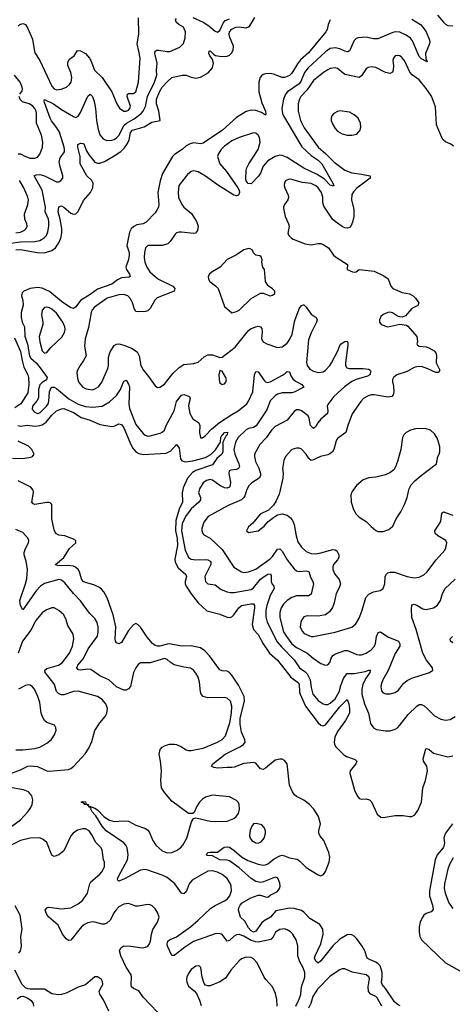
# Model space of a CAD drawing. Header units: inches. Extents: x 1649636 to 1815363, y 506543 to 641975.
# Tile 208 of 256: x 1724483 to 1728086, y 565725 to 573931. Entities that reach past the tile are written whole.
import ezdxf

# ---------------------------------------------------------------- set-up
doc = ezdxf.new("R2010")
doc.units = ezdxf.units.IN
doc.header["$MEASUREMENT"] = 0
doc.layers.add('B7526', color=7, linetype='Continuous')
doc.layers.add('B7527', color=7, linetype='Continuous')

msp = doc.modelspace()

# ---------------------------------------------------------------- linework, layer by layer
at = {"layer": 'B7526', "color": 5}
for points, elevation in [([(1727652.8, 565712.8), (1727627, 565727), (1727605.9, 565745.9), (1727530, 565856.4), (1727501.1, 565890), (1727497, 565910), (1727503.6, 565950), (1727501.5, 565990), (1727492, 566030), (1727484.3, 566044.3), (1727470, 566062), (1727450, 566075.4), (1727397.1, 566097.1), (1727378.7, 566110), (1727357.5, 566170), (1727336, 566210), (1727290, 566271.7), (1727270, 566291.6), (1727250, 566302.9), (1727230, 566307.1), (1727210, 566302.9), (1727150, 566268.9), (1727090, 566210.8), (1726990, 566086.9), (1726970, 566068.3), (1726950, 566083), (1726939.8, 566110), (1726944, 566130), (1726990.6, 566230), (1727011.4, 566310), (1727008.8, 566350), (1726981.7, 566390), (1726900.5, 566440.5), (1726850, 566493.3), (1726830, 566506), (1726770, 566523), (1726730, 566526.9), (1726615.2, 566504.8), (1726571.4, 566450), (1726519.4, 566420.6), (1726498.4, 566401.6), (1726450, 566334.4), (1726430, 566325.4), (1726410, 566336.8), (1726390, 566361.5), (1726357.8, 566417.8), (1726322.7, 566450), (1726304.5, 566510), (1726308.6, 566530), (1726319.3, 566550), (1726337.4, 566570), (1726406.9, 566613.1), (1726470, 566634.3), (1726490, 566634.1), (1726530, 566619.3), (1726550, 566617.7), (1726570, 566633.4), (1726630, 566666.2), (1726647.5, 566690), (1726652.2, 566710), (1726650, 566734), (1726635.4, 566770), (1726630, 566777.8), (1726610, 566785.5), (1726514.7, 566745.3), (1726490, 566741.2), (1726450, 566749.1), (1726410, 566774.5), (1726310, 566861), (1726230, 566921.7), (1726210, 566927.2), (1726150, 566927.8), (1726090, 566963), (1726044.9, 566964.9), (1726039.3, 566970), (1726049.6, 566990), (1726070, 566993.8), (1726130, 566992.9), (1726185.3, 567034.7), (1726210, 567037.8), (1726230, 567034.2), (1726270, 567006.8), (1726330, 566954), (1726384.4, 566924.4), (1726470, 566891.4), (1726510, 566883.3), (1726530, 566885.8), (1726550, 566895.7), (1726603.3, 566936.7), (1726650, 566961.5), (1726670, 566966.4), (1726690, 566963), (1726730, 566946.4), (1726793.5, 566933.5), (1726816.9, 566916.9), (1726870, 566865.3), (1726970, 566803), (1726990, 566794.8), (1727013.8, 566806.2), (1727030, 566831), (1727059.8, 566910), (1727066.6, 566950), (1727058.9, 566990), (1727016.8, 567090), (1726986.6, 567126.6), (1726975.7, 567150), (1726974.3, 567170), (1726989.2, 567230), (1726972.3, 567290), (1726933.4, 567350), (1726896.4, 567390), (1726850, 567427.3), (1726790, 567455.3), (1726771.4, 567471.4), (1726754.6, 567494.6), (1726730.8, 567550), (1726709.8, 567729.8), (1726690, 567756.9), (1726670, 567767.1), (1726650, 567768.4), (1726610, 567758.5), (1726530, 567692.3), (1726510, 567680.5), (1726490, 567687.6), (1726450, 567733.3), (1726430, 567739.8), (1726349.3, 567730.7), (1726270, 567700.4), (1726250, 567698), (1726210, 567699.3), (1726132.3, 567692.3), (1726098.7, 567698.7), (1726080.9, 567710), (1726092, 567730), (1726194.8, 567810), (1726316.1, 567870), (1726347.7, 567890), (1726362.2, 567910), (1726358.6, 567930), (1726330, 567993), (1726318.8, 568058.8), (1726320.3, 568110), (1726354.3, 568250), (1726351.5, 568290), (1726304.6, 568384.6), (1726250, 568468.9), (1726230, 568491.3), (1726210, 568500.9), (1726170, 568504.5), (1726150, 568513.1), (1726064.6, 568630), (1726025.5, 568670), (1725990, 568695.2), (1725910, 568713.2), (1725830, 568709.9), (1725730, 568729.1), (1725710, 568727.5), (1725650, 568709.2), (1725630, 568708.6), (1725610, 568714.8), (1725590, 568731.7), (1725545.2, 568785.2), (1725490, 568867.3), (1725470, 568887.7), (1725450, 568897.7), (1725430, 568887.1), (1725390, 568839.8), (1725330, 568741.3), (1725310, 568728.3), (1725290, 568737), (1725280.5, 568750), (1725277.3, 568770), (1725284.9, 568870), (1725261.4, 568970), (1725211.8, 569111.8), (1725183.3, 569163.3), (1725164.4, 569184.4), (1725141, 569201), (1725100.5, 569220.5), (1725030, 569239.3), (1725011.5, 569250), (1724996.4, 569270), (1724979.8, 569330), (1724969.8, 569349.8), (1724948, 569368), (1724930, 569375.8), (1724890, 569381.6), (1724810, 569379.8), (1724783.6, 569383.6), (1724780.9, 569390), (1724851.8, 569450), (1724897.5, 569522.5), (1724949.2, 569570), (1724949.1, 569589.1), (1724930, 569602.7), (1724858, 569630), (1724810, 569636), (1724790, 569645.2), (1724779.1, 569659.1), (1724770, 569678), (1724749.5, 569770), (1724749.6, 569889.6), (1724740.9, 569900.9), (1724727.3, 569907.3), (1724707.9, 569907.9), (1724610, 569889.6), (1724594.8, 569894.8), (1724585.1, 569910), (1724597.7, 569990), (1724597.1, 570000)], 420), ([(1725838, 570000), (1725836, 569990), (1725837.9, 569910), (1725810, 569852.3), (1725783.1, 569756.9), (1725779.6, 569670), (1725793.4, 569606.6), (1725797.5, 569550), (1725774.6, 569434.6), (1725776.6, 569410), (1725803.8, 569363.8), (1725867.2, 569307.2), (1725873.7, 569290), (1725862.2, 569250), (1725862.1, 569230), (1725869.6, 569210), (1725910, 569145.2), (1725970, 569071.6), (1726042.9, 569002.9), (1726150, 568975.3), (1726210, 568950.2), (1726232, 568948), (1726250, 568952.9), (1726267.1, 568970), (1726308.9, 569030), (1726330, 569048.4), (1726410, 569063), (1726430, 569062.3), (1726437.7, 569050), (1726439.2, 569030), (1726420.1, 568890), (1726429.4, 568850), (1726468, 568808), (1726510, 568730.2), (1726562.6, 568650), (1726630, 568592.8), (1726742.4, 568450), (1726804.3, 568404.3), (1726812, 568390), (1726814, 568330), (1726819.4, 568310), (1726862.5, 568210), (1726970, 568071.1), (1726990, 568051.1), (1727010, 568044.8), (1727030, 568053.2), (1727150, 568202.8), (1727210, 568264.4), (1727224.1, 568230), (1727231, 568189), (1727231.1, 568150), (1727197.9, 568090), (1727130, 567998.4), (1727107.8, 567950), (1727101.2, 567910), (1727105.3, 567890), (1727116.8, 567870), (1727182.6, 567802.6), (1727205.5, 567790), (1727268.5, 567768.5), (1727281.5, 567761.5), (1727290.2, 567750.2), (1727283.2, 567730), (1727236.6, 567670), (1727232.1, 567650), (1727270.5, 567510.5), (1727290, 567468.1), (1727310, 567440.6), (1727330, 567433.4), (1727370, 567436.3), (1727397, 567430), (1727412.3, 567412.3), (1727460.9, 567310), (1727490, 567285.8), (1727510, 567282.9), (1727610, 567299.1), (1727677, 567297), (1727731, 567289), (1727750, 567290.3), (1727775.8, 567304.2), (1727800.5, 567339.5), (1727830.9, 567410), (1727839.8, 567530), (1727862.6, 567590), (1727879.7, 567670), (1727873.3, 567710), (1727848, 567750), (1727843.5, 567770), (1727867.3, 567852.7), (1727870, 567857.3), (1727890, 567850.4), (1727930, 567818.3), (1728050, 567787.6), (1728090, 567796.9)], 420), ([(1725973.8, 570000), (1725971.1, 569990), (1725989.2, 569950), (1725989.3, 569930), (1725974.7, 569910), (1725910, 569854.9), (1725864, 569790), (1725836.6, 569730), (1725831, 569670), (1725861.7, 569510), (1725882.2, 569462.2), (1725890.2, 569450), (1725910, 569435.4), (1725950, 569428.8), (1726032.6, 569432.6), (1726050.4, 569430), (1726070, 569417.4), (1726075.5, 569410), (1726075.4, 569390), (1726025.7, 569290), (1726030.5, 569250), (1726050.3, 569230.3), (1726110, 569222.3), (1726162, 569182), (1726210, 569162.2), (1726236.8, 569156.8), (1726270, 569157.7), (1726410, 569183), (1726430, 569196.1), (1726490, 569267.6), (1726510, 569284.8), (1726550, 569310.7), (1726571.5, 569311.5), (1726577.4, 569297.4), (1726578.8, 569250), (1726586.7, 569226.7), (1726599.6, 569210), (1726602, 569190), (1726568.8, 569131.2), (1726541.6, 569050), (1726534.2, 569010), (1726534.3, 568954.3), (1726545.4, 568910), (1726626.8, 568746.8), (1726662.8, 568702.8), (1726770, 568595.2), (1726813.7, 568530), (1726858.1, 568498.1), (1726877.9, 568477.9), (1726903.4, 568430), (1726910, 568364), (1726925.9, 568310), (1726970, 568255.6), (1727010, 568227.8), (1727030, 568222.2), (1727050, 568224.2), (1727070, 568234), (1727110, 568271.8), (1727142.8, 568330), (1727157.3, 568382.7), (1727180.7, 568439.3), (1727190, 568458), (1727210, 568480.6), (1727270, 568480.6), (1727361.7, 568498.3), (1727390, 568510.9), (1727402, 568510), (1727400.9, 568490), (1727363.1, 568436.9), (1727341.3, 568390), (1727333.1, 568350), (1727332.7, 568310), (1727355.2, 568230), (1727389.4, 568150), (1727405.1, 568065.1), (1727429.1, 568029.1), (1727455.4, 568015.4), (1727530, 568003.8), (1727570, 568003.8), (1727610, 568018.4), (1727630, 568030.4), (1727649.8, 568050.2), (1727718.8, 568141.2), (1727790, 568210.3), (1727810, 568222.3), (1727830, 568222.3), (1727851, 568211), (1727878.4, 568190), (1727939.1, 568130), (1727990, 568100.5), (1728030, 568093.4), (1728070, 568097.3), (1728110, 568122.8)], 440), ([(1726369.3, 570000), (1726357.8, 569962.2), (1726350.6, 569949.4), (1726330, 569930.6), (1726218.9, 569881.1), (1726052, 569790), (1726017.1, 569742.9), (1725999.6, 569690), (1725999.5, 569670), (1726007.9, 569647.9), (1726017.4, 569637.4), (1726070, 569608.8), (1726170, 569516.5), (1726267, 569367), (1726330, 569328.9), (1726350, 569324.2), (1726390, 569328.4), (1726450, 569351.3), (1726570, 569437.1), (1726590, 569456.9), (1726630, 569516.9), (1726650, 569521.3), (1726670, 569501.7), (1726710, 569429.2), (1726770, 569355.2), (1726790, 569337.3), (1726810, 569331.1), (1726870, 569338.8), (1726892.5, 569332.5), (1726904.3, 569284.3), (1726923.6, 569250), (1726929.1, 569230), (1726910, 569142.9), (1726890, 569128.9), (1726790, 569128.4), (1726750, 569115), (1726710.2, 569090), (1726679.7, 569060.3), (1726660.6, 569030), (1726648.8, 568990), (1726649.5, 568950), (1726681.6, 568830), (1726704.5, 568790), (1726749.5, 568730), (1726790, 568698.5), (1726875.3, 568655.3), (1726927.4, 568610), (1726990, 568566), (1727030, 568552.2), (1727050, 568555.5), (1727066.9, 568573.1), (1727076.8, 568610), (1727090, 568632.4), (1727113.1, 568646.9), (1727190, 568673.1), (1727213.2, 568673.2), (1727290, 568640.8), (1727310, 568638), (1727330, 568638.5), (1727370, 568652.3), (1727410, 568679.1), (1727437.2, 568710), (1727446.8, 568733.2), (1727456.2, 568790), (1727464.1, 568810), (1727470, 568822.4), (1727489.8, 568830.2), (1727550, 568788.4), (1727637.3, 568750), (1727650.4, 568730), (1727648.4, 568710), (1727610, 568647.6), (1727553.6, 568506.4), (1727508.3, 568430), (1727493.8, 568390), (1727490.2, 568370), (1727497.1, 568337.1), (1727510, 568321.3), (1727531.5, 568311.5), (1727570, 568311.5), (1727610, 568323.1), (1727637.3, 568342.7), (1727680.3, 568399.7), (1727710, 568424.6), (1727750, 568442.3), (1727895.3, 568490), (1727924, 568510), (1727922, 568530), (1727872.3, 568592.3), (1727842.3, 568650), (1727786.9, 568850), (1727749.9, 568949.9), (1727745.9, 569014.1), (1727750, 569053), (1727770, 569058.7), (1727790, 569052.7), (1727840.4, 569020.4), (1727870, 569014.3), (1727930.7, 569029.3), (1727961.6, 569050), (1727986.9, 569090), (1728006, 569150), (1728026.6, 569190), (1728110.6, 569269.4)], 460), ([(1726649.2, 570000), (1726643.6, 569976.4), (1726620, 569920), (1726595.8, 569884.2), (1726556.5, 569843.5), (1726487.3, 569810), (1726425.2, 569734.8), (1726390, 569704), (1726371.3, 569670), (1726390, 569656), (1726470, 569670.8), (1726519.3, 569710), (1726552.5, 569747.5), (1726597.4, 569782.6), (1726630, 569803.8), (1726670, 569812.2), (1726710, 569800.4), (1726738.2, 569778.2), (1726756.3, 569756.3), (1726770, 569722.8), (1726785.2, 569630), (1726800.6, 569580.6), (1726830, 569534.6), (1726870, 569499.6), (1726910, 569482.9), (1726950, 569479.8), (1726990, 569486.4), (1727090, 569514.2), (1727110, 569512.6), (1727124.8, 569504.8), (1727142.7, 569470), (1727141.5, 569450), (1727131.5, 569430), (1727097.4, 569390), (1727090.3, 569370), (1727090.3, 569350), (1727109.1, 569310), (1727144.9, 569264.9), (1727154, 569230), (1727144.3, 569195.7), (1727118.5, 569150), (1727103.2, 569070), (1727088.9, 569031.1), (1727064.4, 568995.6), (1727030, 568969.7), (1726970, 568960.9), (1726877.5, 568962.5), (1726850, 568954.7), (1726832, 568930), (1726824.6, 568910), (1726820.3, 568870), (1726834.8, 568834.8), (1726853.9, 568813.9), (1726910, 568790.3), (1726930, 568789.2), (1727110, 568826.3), (1727250, 568869), (1727284.1, 568895.9), (1727310, 568943), (1727336.4, 569010), (1727366, 569114), (1727390, 569143), (1727401.2, 569150), (1727430, 569161.3), (1727486.2, 569173.8), (1727509.7, 569190.3), (1727523.5, 569230), (1727528.4, 569290), (1727538, 569310), (1727550, 569319.6), (1727570, 569326.9), (1727606.3, 569326.3), (1727710, 569290.2), (1727770, 569279.6), (1727810, 569284.6), (1727827.7, 569292.3), (1727850, 569304.6), (1727873.9, 569326.1), (1727951.3, 569428.7), (1728023, 569510), (1728033.7, 569530), (1728040.5, 569570), (1728033.6, 569590), (1727965.1, 569630), (1727945.1, 569650), (1727941, 569670), (1727991.3, 569748.7), (1728000.4, 569819.6), (1728012, 569828), (1728090, 569801.1)], 480), ([(1727253.7, 570000), (1727250, 569994.5), (1727240.8, 569970), (1727244.9, 569910), (1727262.6, 569850), (1727284.7, 569810), (1727310, 569784.9), (1727370.1, 569750.1), (1727410, 569705.8), (1727450, 569672.9), (1727470, 569664.9), (1727510, 569666.2), (1727557.1, 569682.9), (1727590.9, 569710), (1727619.3, 569770), (1727657.2, 569830), (1727687.6, 569890), (1727709.8, 569950), (1727721.5, 570000)], 520), ([(1726782.3, 565710), (1726812.2, 565767.8), (1726825.7, 565810), (1726829.9, 565870.1), (1726857, 565950), (1726857.5, 565990), (1726844, 566030), (1726817.3, 566077.3), (1726799.8, 566130), (1726800.4, 566210), (1726790, 566257.2), (1726758.7, 566310), (1726737.6, 566330), (1726710, 566346.3), (1726690, 566352.6), (1726650, 566348), (1726613.9, 566326.1), (1726593.7, 566286.3), (1726575.4, 566264.6), (1726470, 566243.2), (1726450, 566244.1), (1726410, 566255.3), (1726350, 566293.7), (1726310, 566307.2), (1726290, 566303.5), (1726270, 566291.8), (1726230, 566255.1), (1726210, 566251.5), (1726170, 566307.3), (1726150, 566314.2), (1726110, 566311.2), (1725930, 566249), (1725847.4, 566192.6), (1725790, 566145.6), (1725770, 566132.8), (1725750, 566132.3), (1725715.1, 566210), (1725710.8, 566230), (1725716.4, 566250), (1725730, 566261.3), (1725790, 566287.1), (1725904.4, 566370), (1725970, 566425.8), (1726074.1, 566525.9), (1726111, 566549), (1726190, 566586.7), (1726210, 566602), (1726232.8, 566630), (1726247.2, 566670), (1726245.3, 566710), (1726238.9, 566730), (1726210, 566773.1), (1726170, 566807.9), (1726130, 566826.5), (1726090, 566838.4), (1726050, 566833.1), (1725920.5, 566759.5), (1725893.8, 566730), (1725870, 566662.7), (1725850, 566644.2), (1725830, 566651.6), (1725773.8, 566730), (1725710, 566780.2), (1725670, 566800.2), (1725550, 566843.4), (1725527, 566847), (1725490, 566842.4), (1725355.8, 566770), (1725310, 566752), (1725300.1, 566760.1), (1725296.9, 566770), (1725304.5, 566790), (1725380.2, 566930), (1725386.2, 566970), (1725378, 567030), (1725367.8, 567050), (1725349, 567070), (1725202.4, 567170), (1725170, 567210.6), (1725116, 567296), (1725087.9, 567330), (1725076.2, 567350), (1725077, 567357), (1725066.7, 567366.7), (1725055.3, 567370), (1725063.2, 567376.8), (1725110, 567358.5), (1725130, 567345.2), (1725187.7, 567287.7), (1725230, 567260.8), (1725270.6, 567249.4), (1725350, 567254.3), (1725390, 567250.2), (1725450, 567216.5), (1725530.9, 567190.9), (1725550, 567176), (1725560.9, 567160.9), (1725590.9, 567090), (1725615.6, 567050), (1725670, 567003.2), (1725710, 566986.8), (1725750, 566989.4), (1725790, 567006.8), (1725823.5, 567030), (1725841.4, 567050), (1725876, 567110), (1725915.1, 567244.9), (1725930, 567274), (1725950, 567278), (1726070, 567250.4), (1726110, 567248.7), (1726210, 567252.4), (1726266.5, 567273.5), (1726286, 567290), (1726304.8, 567315.2), (1726313.6, 567350), (1726311.5, 567390), (1726302, 567410), (1726290, 567422), (1726230, 567453), (1726090, 567467.3), (1726030, 567452), (1726004.8, 567435.2), (1725982, 567410), (1725956.3, 567370), (1725937.3, 567322.7), (1725926, 567314), (1725890, 567316), (1725750, 567418.9), (1725687.8, 567490), (1725663.5, 567530), (1725657.7, 567590), (1725664.2, 567670), (1725656.8, 567750), (1725645.4, 567810), (1725652.6, 567847.4), (1725670, 567868), (1725690, 567879.5), (1725730, 567892.2), (1725770, 567894), (1725790, 567890.4), (1725830, 567872), (1725870, 567845.3), (1725890, 567839.5), (1725910, 567840.2), (1726010, 567859.7), (1726130, 567910.2), (1726168.6, 567931.4), (1726197.1, 567962.9), (1726233.1, 568070), (1726246.4, 568150), (1726250.5, 568210), (1726238.5, 568250), (1726210, 568276.9), (1726190, 568283), (1726050, 568278.9), (1726011.1, 568291.1), (1725995.6, 568310), (1725989.7, 568329.7), (1725980.5, 568410), (1725968.2, 568450), (1725950, 568484.5), (1725930, 568509.5), (1725906, 568526), (1725850, 568533.3), (1725770, 568554), (1725735.9, 568575.9), (1725710, 568599.7), (1725690, 568606), (1725570, 568570.7), (1725490.2, 568569.8), (1725470, 568556.9), (1725449.5, 568530.5), (1725431, 568490), (1725405.3, 568374.7), (1725390, 568353), (1725370, 568342.7), (1725350, 568343.8), (1725289.7, 568370), (1725224.7, 568430), (1725150, 568462.9), (1725074.3, 568514.3), (1725050, 568517.9), (1724990, 568509.2), (1724970, 568511.3), (1724958.2, 568530), (1724967, 568550), (1725013.5, 568606.5), (1725052.9, 568687.1), (1725130, 568793.4), (1725137.7, 568830), (1725136.2, 568870), (1725127.6, 568907.6), (1725110, 568940.5), (1725063.5, 568983.5), (1724988, 569088), (1724930, 569147.4), (1724858.6, 569238.6), (1724830, 569261.2), (1724810, 569264.8), (1724690, 569231), (1724655.5, 569210), (1724619.8, 569170), (1724510, 569012), (1724490, 569048), (1724484.8, 569090), (1724531.7, 569228.3), (1724541.4, 569270), (1724549.1, 569350), (1724537.3, 569417.3), (1724520.8, 569470), (1724519.8, 569490), (1724530, 569523), (1724555.6, 569570), (1724558.2, 569590), (1724552.7, 569607.3), (1724510, 569657.2), (1724450, 569681.7)], 440), ([(1724370, 567635.8), (1724490, 567680.2), (1724550, 567708.7), (1724570, 567712.6), (1724630, 567706.3), (1724710, 567671.8), (1724730, 567668.4), (1724890, 567682.3), (1724910, 567690.3), (1724934.7, 567710), (1725027.6, 567812.4), (1725059.2, 567860.8), (1725083.9, 567916.1), (1725110, 568006.8), (1725149.6, 568070), (1725195.7, 568124.3), (1725208.3, 568150), (1725213.3, 568190), (1725199.8, 568230), (1725170, 568265.1), (1725129.8, 568289.8), (1724970, 568333.3), (1724930, 568330.8), (1724850, 568303.9), (1724830, 568303.9), (1724810, 568312), (1724790, 568333), (1724771.6, 568390), (1724759.4, 568410), (1724694, 568490), (1724693.1, 568510), (1724710, 568523.8), (1724806, 568550), (1724837.4, 568570), (1724897.1, 568650), (1724922.6, 568710), (1724934, 568770), (1724929, 568809), (1724882.7, 568882.7), (1724871, 568930), (1724850.6, 568970.6), (1724810, 569008), (1724770, 569028.2), (1724750, 569028.3), (1724706.7, 569013.3), (1724670, 568988.4), (1724616.5, 568923.5), (1724576.1, 568843.9), (1724506.7, 568750), (1724468.9, 568651.1)], 460), ([(1728090, 568737.6), (1728072.3, 568750), (1728069.5, 568770), (1728089.3, 568790)], 440), ([(1724450, 567846.4), (1724510, 567844.5), (1724610, 567857.3), (1724650, 567867.6), (1724710, 567900.3), (1724744.5, 567930), (1724771.8, 567970), (1724786, 568010), (1724783.6, 568030), (1724772, 568050), (1724710, 568072.4), (1724690, 568089.7), (1724677.2, 568110), (1724662.2, 568150), (1724650, 568239), (1724634, 568290), (1724606.3, 568350), (1724590, 568371.8), (1724570, 568385.1), (1724550, 568387.8), (1724530, 568383), (1724472.7, 568350)], 480), ([(1724416.8, 567210), (1724490, 567262.7), (1724550.8, 567330), (1724575.5, 567364.5), (1724586.2, 567390), (1724591.9, 567428.1), (1724583, 567463), (1724555, 567495), (1724513.5, 567513.5), (1724390, 567533.1)], 460), ([(1725630, 565659.8), (1725510, 565784.7), (1725476.3, 565836.3), (1725430, 565855.4), (1725414.3, 565870), (1725410.8, 565890.8), (1725415.5, 565950), (1725412, 565970), (1725370, 566034.3), (1725325.2, 566130), (1725314.8, 566170), (1725324.2, 566195.8), (1725350, 566211.5), (1725410, 566210.2), (1725504.2, 566195.8), (1725530, 566199.6), (1725550, 566210.4), (1725565.1, 566230), (1725572.9, 566250), (1725580.7, 566310), (1725591.8, 566348.2), (1725631.2, 566410), (1725645.6, 566450), (1725631.6, 566490), (1725610, 566519.3), (1725585.4, 566545.4), (1725570, 566554.5), (1725550, 566556.2), (1725470, 566542), (1725450, 566543), (1725390, 566565.6), (1725350, 566560.5), (1725310, 566536.3), (1725284.9, 566510), (1725268.8, 566490), (1725235.2, 566424.8), (1725210, 566400.5), (1725190, 566392.6), (1725170, 566392.4), (1725110, 566409.7), (1725090, 566410.8), (1725050, 566402.4), (1725023.7, 566390), (1724998, 566370), (1724910, 566259.5), (1724890, 566257.6), (1724870, 566269.7), (1724838.9, 566310), (1724803.7, 566383.7), (1724726, 566450), (1724710, 566474), (1724695.1, 566510), (1724709, 566530), (1724725.7, 566534.3), (1724830, 566520.2), (1724910, 566528.2), (1724970, 566560.7), (1725006, 566590), (1725048.4, 566650), (1725066.3, 566730), (1725075.5, 566744.5), (1725150, 566810.4), (1725166.6, 566830), (1725188.2, 566870), (1725190, 566908), (1725181.1, 566930), (1725170, 567008), (1725162, 567030), (1725115.3, 567075.3), (1725088.5, 567130), (1725061.3, 567170), (1725030, 567187.3), (1725010, 567188.4), (1724963.7, 567176.3), (1724928, 567150), (1724908.5, 567130), (1724850, 567002.7), (1724810, 566971.8), (1724770, 566956.2), (1724750, 566969), (1724710, 567072), (1724679.5, 567099.5), (1724650, 567112.8), (1724570, 567108.5), (1724490, 567089.8), (1724383.8, 567036.2)], 460), ([(1728088.2, 567230), (1728030, 567152.3), (1728020.2, 567130), (1728017.3, 567110), (1728021.6, 567070), (1728016.4, 567043.6), (1728010.1, 567029.9), (1727960.8, 566970), (1727944.8, 566930), (1727895.9, 566670), (1727897.9, 566630), (1727922.7, 566550), (1727926.3, 566513.7), (1727910, 566495.8), (1727870, 566482.3), (1727850, 566466.9), (1727834.2, 566445.8), (1727818.9, 566410), (1727811.1, 566370), (1727809.3, 566329.3), (1727815.8, 566290), (1727830, 566263.1), (1728030, 566071.5), (1728150, 566003.2)], 420), ([(1728094.5, 566945.5), (1728063.5, 566890), (1728048.1, 566850), (1728021.1, 566730), (1728019.5, 566690), (1728026.4, 566650), (1728058.6, 566570), (1728090, 566523.6)], 440), ([(1724474.5, 566150), (1724489.7, 566170.3), (1724498, 566210), (1724491.6, 566290), (1724503, 566350), (1724487.6, 566467.6), (1724444.1, 566544.1)], 480), ([(1726627, 565710), (1726624.5, 565764.5), (1726614.9, 565814.9), (1726588.9, 565868.9), (1726533.3, 565930), (1726520.5, 565950), (1726459.8, 566070), (1726430, 566104.4), (1726410, 566115.1), (1726370, 566117.7), (1726330, 566104.7), (1726310, 566087.6), (1726242.4, 566010), (1726196.7, 565943.3), (1726150, 565911.3), (1726070, 565878.7), (1726050, 565878.4), (1726030, 565884.5), (1726018.7, 565898.7), (1726002, 565950), (1725991.3, 566031.3), (1725981.5, 566041.5), (1725970, 566046.6), (1725950, 566042), (1725910, 566014.5), (1725890, 565982.7), (1725876.5, 565950), (1725871.7, 565930), (1725874.3, 565910), (1725890, 565877.1), (1725937.1, 565837.1), (1725955.2, 565815.2), (1725980, 565760), (1725993.7, 565713.7)], 460), ([(1727499.8, 565710), (1727459.6, 565779.6), (1727450, 565790.7), (1727408.7, 565810), (1727387.6, 565830), (1727384.7, 565870), (1727397, 565937), (1727392.4, 565952.4), (1727369.9, 565969.9), (1727252.7, 565992.7), (1727190, 566021.3), (1727170, 566020.5), (1727150, 566013), (1727070, 565959.8), (1726963.5, 565850), (1726924.6, 565790), (1726908.2, 565730), (1726890, 565693.6)], 440), ([(1725226.7, 565666.7), (1725181.9, 565761.9), (1725151.3, 565810), (1725146, 565830), (1725151.8, 565850), (1725174.5, 565890), (1725173.4, 565913.4), (1725164, 565930), (1725130, 565953.2), (1725110, 565954), (1725030, 565886), (1724970, 565866.3), (1724870, 565817.4), (1724830, 565806.3), (1724804.4, 565804.4), (1724751.3, 565811.3), (1724690, 565849.5), (1724570, 565851.6), (1724550, 565853.6), (1724530, 565862.9), (1724503.6, 565890), (1724442.9, 566010)], 480), ([(1724462.7, 565770), (1724490, 565790.4), (1724512, 565792), (1724550, 565777.1), (1724577.1, 565757.1), (1724595.8, 565730), (1724598, 565710)], 480)]:
    msp.add_lwpolyline(points, dxfattribs=dict(at, elevation=elevation))
at = {"layer": 'B7526', "color": 5, "elevation": 440}
for points in [[(1725050, 567378), (1725046.6, 567386.6), (1725025.2, 567390), (1725019.5, 567399.5), (1724995.3, 567410), (1725010, 567416.3), (1725030, 567412.4), (1725034.8, 567394.8), (1725053, 567390), (1725055.3, 567384.7)], [(1726451.9, 567231.9), (1726430.6, 567229.4), (1726416.3, 567210), (1726403.6, 567176.4), (1726398.3, 567130), (1726403.6, 567110), (1726415.8, 567090), (1726450, 567070.3), (1726470, 567069.1), (1726497.3, 567082.7), (1726519.7, 567110), (1726531.3, 567150), (1726529.6, 567170), (1726519.6, 567199.6), (1726501.2, 567221.2)]]:
    msp.add_lwpolyline(points, close=True, dxfattribs=at)
at = {"layer": 'B7527', "color": 5}
for points, elevation in [([(1724408.9, 572068.9), (1724490, 572079.2), (1724610, 572082.6), (1724650, 572091.4), (1724687.5, 572112.5), (1724706.3, 572133.7), (1724718.1, 572161.9), (1724725.9, 572210), (1724726.3, 572250), (1724722.3, 572270), (1724695.2, 572330), (1724697.6, 572370), (1724670.4, 572510), (1724604.4, 572630), (1724620.4, 572639.6), (1724650, 572640.8), (1724690, 572629.4), (1724790, 572578.9), (1724810, 572580.3), (1724826.6, 572590), (1724841.6, 572610), (1724842.6, 572630), (1724816.8, 572716.8), (1724812.9, 572750), (1724820.4, 572779.6), (1724854.8, 572830), (1724856.8, 572850), (1724854.1, 572870), (1724813.5, 572993.5), (1724792.1, 573030), (1724747.7, 573087.7), (1724737.8, 573110), (1724690, 573240.9), (1724686.5, 573253.5), (1724690, 573266), (1724765.2, 573230), (1724830, 573183.5), (1724930, 573124), (1724950, 573116.5), (1724970, 573128.4), (1724990, 573157), (1725050, 573293), (1725070, 573310.5), (1725090, 573290.5), (1725102.7, 573250), (1725114.4, 573190), (1725122, 573090), (1725136.2, 573016.2), (1725151.1, 572971.1), (1725178.6, 572938.6), (1725210, 572924.7), (1725250, 572926.2), (1725270, 572932.3), (1725290, 572946.2), (1725311.2, 572970), (1725350.5, 573050), (1725371.9, 573068.1), (1725435.5, 573104.5), (1725495.2, 573150), (1725511.6, 573170), (1725530, 573207), (1725548.7, 573291.3), (1725605.4, 573410), (1725625.4, 573470), (1725622.3, 573510), (1725628.5, 573570), (1725609.1, 573650), (1725611.7, 573668.3), (1725624, 573676), (1725642.7, 573677.3), (1725710, 573665.3), (1725732.9, 573667.1), (1725816.8, 573703.2), (1725846.7, 573733.3), (1725861.1, 573778.9), (1725864.2, 573830), (1725847.9, 573867.9), (1725808.2, 573890), (1725785.1, 573910), (1725781.1, 573930), (1725790, 573941.3)], 460), ([(1724450, 572012.7), (1724490, 572016.4), (1724629.4, 571990.6), (1724690, 571989.5), (1724750, 572007.6), (1724781, 572030), (1724810, 572070.2), (1724824.8, 572110), (1724834.6, 572154.6), (1724833.7, 572190), (1724819.7, 572270), (1724803.1, 572330), (1724807.8, 572372.2), (1724830, 572379.3), (1724850, 572370.1), (1724910, 572319.2), (1724930, 572310.8), (1724950, 572313.2), (1724970, 572333.7), (1725014.3, 572425.7), (1725073.3, 572490), (1725093.1, 572530), (1725094.3, 572570), (1725082.5, 572590), (1725042.2, 572630), (1724986.3, 572730), (1724986.7, 572790), (1724967.8, 572870), (1724968, 572892), (1724990, 572901.3), (1725010, 572900.6), (1725016, 572896), (1725039.4, 572839.4), (1725061.7, 572801.7), (1725096.4, 572756.4), (1725110, 572744.2), (1725130, 572736.8), (1725150, 572736.3), (1725190, 572750.1), (1725270, 572795.6), (1725325.9, 572834.1), (1725356.6, 572863.4), (1725381, 572899), (1725393.7, 572930), (1725404.5, 572990), (1725421.4, 573010), (1725520.6, 573039.4), (1725583.6, 573076.4), (1725654, 573090), (1725643.1, 573170), (1725622.1, 573230), (1725623.1, 573270), (1725647.4, 573330), (1725669.9, 573370), (1725710, 573414.3), (1725751.4, 573448.6), (1725837.2, 573470), (1725870, 573469.4), (1725912.2, 573452.2), (1725950, 573443.3), (1725990, 573453), (1726051.9, 573488.1), (1726087.6, 573530), (1726097.2, 573570), (1726086.4, 573606.4), (1726067.1, 573630), (1726058.4, 573650), (1726062, 573670), (1726070, 573671.8), (1726101.3, 573641.3), (1726114.2, 573634.2), (1726163.7, 573623.7), (1726210, 573626.2), (1726230, 573636.2), (1726247.8, 573652.2), (1726261.7, 573678.3), (1726262.7, 573710), (1726231.5, 573790), (1726227.9, 573810), (1726231.9, 573830), (1726250, 573851.9), (1726284.4, 573870), (1726310, 573872.3), (1726370, 573863.1), (1726388.6, 573871.4), (1726398.6, 573881.4), (1726442.2, 573950)], 440), ([(1724470, 573878), (1724483.7, 573890), (1724510, 573898.7), (1724530, 573890.5), (1724550, 573858.7), (1724590.1, 573770.1), (1724602, 573682), (1724610, 573655.6), (1724650.9, 573590), (1724750, 573376.1), (1724770, 573354.5), (1724790, 573346.4), (1724827.8, 573352.2), (1724874, 573370), (1724898.5, 573390), (1724910.8, 573410), (1724917, 573450), (1724908.4, 573490), (1724884.1, 573550), (1724882.9, 573577.1), (1724897.5, 573602.5), (1724935.8, 573630), (1724965.5, 573674.5), (1724988.3, 573671.7), (1725030, 573649.3), (1725064.8, 573610), (1725076.8, 573590), (1725107.2, 573510), (1725170.2, 573450), (1725251, 573330), (1725292.2, 573230), (1725312.9, 573192.9), (1725350, 573170.2), (1725370, 573169.5), (1725390, 573178.3), (1725400.5, 573190), (1725405, 573210), (1725377, 573290), (1725379.7, 573310), (1725390, 573317.2), (1725430, 573315.6), (1725450, 573328.9), (1725473.4, 573410), (1725485, 573610), (1725476.5, 573670), (1725461.1, 573730), (1725476.6, 573810), (1725473.6, 573946.4)], 480), ([(1727068.6, 573931.4), (1727053.2, 573890), (1727045.4, 573850), (1727033.4, 573830), (1726890, 573654.2), (1726822.2, 573597.8), (1726795.8, 573564.2), (1726750, 573486), (1726730, 573466.2), (1726690, 573450.9), (1726669.1, 573449.1), (1726596.6, 573476.6), (1726570, 573481.8), (1726530, 573479.8), (1726510, 573473.5), (1726497.4, 573462.6), (1726487.2, 573450), (1726475, 573410), (1726475.1, 573330), (1726499.4, 573239.4), (1726530.3, 573169.7), (1726534, 573146), (1726530, 573135.3), (1726496.6, 573156.6), (1726450, 573175.1), (1726410, 573178), (1726370, 573165.1), (1726290, 573115.1), (1726171.4, 573010), (1726010, 572903.5), (1725990, 572896), (1725930, 572906), (1725902.3, 572897.7), (1725870, 572880.5), (1725836.5, 572850), (1725772.6, 572807.4), (1725754.5, 572790), (1725672.7, 572650), (1725651.8, 572588.2), (1725633.8, 572490), (1725641.3, 572390), (1725638.4, 572370), (1725628.7, 572350), (1725610, 572322.4), (1725535.8, 572244.2), (1725510, 572230.9), (1725459.8, 572220.2), (1725432.7, 572207.3), (1725412.1, 572187.9), (1725398.9, 572161.1), (1725375.7, 572050), (1725394.4, 571990), (1725395.7, 571970), (1725388.1, 571931.9), (1725365.6, 571870), (1725371.2, 571850), (1725397.4, 571810), (1725404, 571790), (1725394.5, 571785.5), (1725330, 571779.9), (1725296.8, 571763.2), (1725250, 571727.8), (1725130, 571685.3), (1725070, 571640.1), (1724990, 571591.6), (1724950, 571539.3), (1724930, 571524.8), (1724910, 571529.8), (1724830, 571582.7), (1724730, 571666.9), (1724670, 571693.3), (1724630, 571697.9), (1724569.1, 571690.9), (1724517.6, 571670), (1724504.5, 571655.5), (1724498.3, 571630), (1724510.2, 571590), (1724512.5, 571552.5), (1724496.4, 571490), (1724494.4, 571450), (1724503.8, 571410), (1724522.7, 571370), (1724525.1, 571294.9), (1724546.5, 571226.5), (1724564.8, 571130), (1724575.1, 571110), (1724619.2, 571070), (1724654.4, 571030), (1724710.3, 570950), (1724705.3, 570930), (1724670, 570908.6), (1724650, 570886.6), (1724640.1, 570850), (1724639.2, 570780.8), (1724625.3, 570754.7), (1724590.2, 570710), (1724586.3, 570686.3), (1724602.9, 570662.9), (1724630, 570650.2), (1724650, 570655.2), (1724704.8, 570710), (1724718.7, 570730), (1724725.1, 570750), (1724730, 570830.8), (1724741.4, 570858.6), (1724751.3, 570868.7), (1724770, 570867.9), (1724790, 570858.2), (1724892.8, 570770), (1724970, 570726.5), (1725030, 570708.4), (1725090, 570700.7), (1725170, 570709.3), (1725230, 570745.2), (1725290, 570798.9), (1725323.9, 570850), (1725350, 570919.1), (1725370, 570925.5), (1725390, 570892.7), (1725397.1, 570870), (1725390.7, 570730.7), (1725397.8, 570690), (1725450, 570558.2), (1725510, 570483.1), (1725528.5, 570468.5), (1725550, 570460.2), (1725570, 570461.8), (1725654.3, 570485.7), (1725670, 570492.7), (1725688.4, 570510), (1725703.7, 570550), (1725769.3, 570670), (1725788.3, 570750), (1725830, 570802.4), (1725850, 570807.5), (1725897.6, 570790), (1725901.8, 570770), (1725891, 570730), (1725890.2, 570710), (1725899.3, 570650), (1725923.8, 570603.8), (1725974.3, 570570), (1725983.2, 570550), (1725981.1, 570490), (1725988.2, 570450), (1725990, 570446), (1726006.8, 570446.8), (1726030, 570464.9), (1726080.6, 570519.4), (1726147.4, 570572.6), (1726250, 570642), (1726301.8, 570670), (1726375.3, 570730), (1726390, 570750.4), (1726424, 570830), (1726439.8, 570970), (1726450, 570999.1), (1726470, 570997.1), (1726521.9, 570921.9), (1726530, 570912.9), (1726550, 570906.5), (1726570, 570912.1), (1726671.7, 570968.3), (1726696, 570984), (1726710, 571000.4), (1726730, 570997.3), (1726741.6, 570961.6), (1726757.2, 570937.2), (1726779.3, 570919.3), (1726832.2, 570890), (1726850.3, 570869.7), (1726770, 570825.8), (1726750, 570820.7), (1726670, 570822.4), (1726630, 570809.9), (1726610, 570796.8), (1726570, 570755.3), (1726540.9, 570679.1), (1726453.4, 570546.6), (1726430, 570532.9), (1726390, 570523.6), (1726370, 570512.4), (1726303.3, 570450), (1726280.1, 570410), (1726267.8, 570350), (1726274.7, 570310), (1726309, 570230), (1726313.1, 570206.9), (1726306.5, 570190), (1726290, 570180.9), (1726242.3, 570177.7), (1726226.7, 570170), (1726225.2, 570150), (1726237.7, 570077.7), (1726237, 570050), (1726230, 570033.7), (1726210, 570026.9), (1726189.4, 570029.4), (1726150, 570049.8), (1726090, 570093.3), (1726070, 570098), (1726039.5, 570090), (1726010.3, 570070), (1726001.5, 570058.5), (1725979.3, 570020.7), (1725973.8, 570000)], 440), ([(1727750, 573935.5), (1727820.9, 573890), (1727841.5, 573870), (1727868.5, 573830), (1727894.8, 573770), (1727898.8, 573750), (1727896.1, 573730), (1727863.7, 573650), (1727866.8, 573606.8), (1727876.3, 573583.7), (1727870, 573579), (1727866.6, 573586.6), (1727830, 573603.8), (1727810, 573623.5), (1727754.6, 573754.6), (1727738.3, 573778.3), (1727702, 573802), (1727650, 573826), (1727610, 573829.8), (1727590, 573825.8), (1727466.9, 573773.1), (1727430, 573772.8), (1727370, 573785.3), (1727301, 573779), (1727286.2, 573773.8), (1727270, 573757.6), (1727236.9, 573683.1), (1727230, 573671.3), (1727215.6, 573664.4), (1727210, 573662.3), (1727190.3, 573669.7), (1727150, 573689.8), (1727110, 573698), (1727070, 573690.8), (1727030, 573662.8), (1726884.8, 573530), (1726856, 573490), (1726824.4, 573415.6), (1726810, 573396.2), (1726714.7, 573330), (1726697.4, 573310), (1726680.9, 573270), (1726666.3, 573190), (1726671.6, 573150), (1726680.1, 573130), (1726832.7, 572872.7), (1726910, 572798.4), (1726970, 572759.8), (1727000.5, 572730), (1727091.8, 572570), (1727100.5, 572550), (1727095.6, 572544.4), (1727070, 572551.8), (1727022.8, 572602.8), (1726961.7, 572641.7), (1726850, 572694.4), (1726710, 572783.4), (1726670, 572799.1), (1726650, 572801.5), (1726610, 572790.7), (1726550, 572755.9), (1726511.8, 572710), (1726488.5, 572651.5), (1726472.5, 572627.5), (1726410, 572564.5), (1726385.1, 572565.1), (1726370, 572589), (1726367.3, 572607.3), (1726368.6, 572668.6), (1726373.5, 572690), (1726391.5, 572730), (1726469.1, 572850), (1726487, 572910), (1726481, 572950), (1726470.6, 572970), (1726450, 572984.4), (1726430, 572987.3), (1726310, 572950.6), (1726250, 572921.8), (1726190, 572878.2), (1726161.2, 572850), (1726136, 572810), (1726130.3, 572790), (1726150.2, 572730), (1726204.9, 572664.9), (1726300.4, 572530), (1726310.4, 572510), (1726312.7, 572490), (1726306, 572470), (1726290, 572463.6), (1726266.6, 572470), (1726130, 572553.8), (1726030, 572628.1), (1725970, 572663.5), (1725930, 572672.3), (1725910, 572665.4), (1725880.3, 572639.7), (1725809.4, 572550.6), (1725802, 572490), (1725805.6, 572450), (1725834, 572390), (1725850.2, 572370), (1725914.8, 572314.8), (1725956, 572250), (1725968.9, 572210), (1725964.9, 572175.1), (1725946.7, 572153.3), (1725931.8, 572148.2), (1725830, 572159.1), (1725810, 572159.7), (1725790, 572153.6), (1725777, 572143), (1725737.2, 572082.8), (1725715.5, 572064.5), (1725670.2, 572049.8), (1725550.2, 572049.8), (1725531.1, 572028.9), (1725521.5, 571990), (1725518.5, 571950), (1725526.2, 571910), (1725542.8, 571870), (1725567.2, 571830), (1725610, 571790.2), (1725640.2, 571770), (1725757.6, 571710), (1725775.8, 571690), (1725770.4, 571670), (1725628.2, 571611.8), (1725607.7, 571592.3), (1725570, 571524.7), (1725550, 571504.8), (1725530, 571498.7), (1725470, 571496.4), (1725450, 571500.5), (1725438, 571518), (1725423.1, 571570), (1725405.8, 571605.8), (1725382.4, 571630), (1725350, 571642.2), (1725310, 571637.5), (1725210.1, 571609.9), (1725104.7, 571535.3), (1725086.8, 571513.2), (1725078.2, 571490), (1725055.4, 571364.6), (1725027.2, 571270), (1725023.7, 571210), (1725035.3, 571130), (1725015.3, 571090), (1724985.7, 571050), (1724963.6, 571010), (1724959, 570990), (1724963.4, 570943.4), (1724973.7, 570913.7), (1724989.4, 570889.4), (1725009.5, 570869.5), (1725035.2, 570855.2), (1725090, 570847.5), (1725110, 570853.2), (1725138.3, 570870), (1725167.6, 570910), (1725217.1, 571022.9), (1725223.2, 571050), (1725221.4, 571118.6), (1725236.1, 571163.9), (1725270, 571215.2), (1725290, 571226.2), (1725310, 571228.4), (1725350, 571218.6), (1725413, 571193), (1725462.7, 571162.7), (1725478.5, 571130), (1725491.1, 571050), (1725510, 571012.2), (1725556.7, 570956.7), (1725610, 570879.1), (1725630, 570866), (1725650, 570868.5), (1725690, 570892.2), (1725758.9, 570981.1), (1725810, 571031.3), (1725850, 571057.8), (1725933.5, 571066.5), (1725970, 571076.4), (1726019.7, 571120.3), (1726050, 571139.3), (1726090, 571138), (1726150, 571116.3), (1726170, 571118.8), (1726277.7, 571202.3), (1726390, 571341.3), (1726410, 571357.6), (1726450, 571372.7), (1726470, 571376), (1726490, 571372), (1726498.6, 571358.6), (1726503.6, 571330), (1726498.3, 571270), (1726510, 571247), (1726542.8, 571230), (1726630, 571198.4), (1726670, 571205.3), (1726710, 571235.3), (1726732, 571268), (1726751.9, 571310), (1726774.8, 571425.2), (1726810, 571522), (1726830, 571550.4), (1726845.3, 571554.7), (1726850, 571555.3), (1726870, 571534.4), (1726910, 571475.6), (1726953, 571450), (1726959.5, 571430), (1726954.3, 571410), (1726910, 571320.7), (1726890, 571264), (1726872.9, 571072.9), (1726878, 571050), (1726899.8, 571019.8), (1726930, 571002.4), (1726970, 570991.6), (1727010, 570997.4), (1727030, 571011.5), (1727067.7, 571050), (1727081.1, 571070), (1727132.9, 571170), (1727150, 571215.8), (1727160.4, 571230), (1727190, 571248.8), (1727211.5, 571251.5), (1727217.2, 571237.2), (1727217.5, 571217.5), (1727198, 571070), (1727197.7, 571050), (1727206.7, 571030), (1727230, 571023.2), (1727344.7, 571024.7), (1727390, 571017.6), (1727402, 571010), (1727403.8, 571003.8), (1727404.9, 570990), (1727398.7, 570970), (1727380.2, 570959.8), (1727286.9, 570933.1), (1727250, 570914.6), (1727187.7, 570870), (1727100.2, 570790), (1727050, 570724.5), (1727045.2, 570710), (1727049.2, 570670), (1727046, 570650), (1726990, 570601.6), (1726965.2, 570570), (1726950, 570540.5), (1726930, 570522.6), (1726905.2, 570550), (1726893, 570610), (1726884.8, 570630), (1726830, 570671.2), (1726810, 570679.7), (1726790, 570678.5), (1726770, 570664.7), (1726710, 570594), (1726670.5, 570570), (1726610, 570542), (1726579.6, 570510), (1726534.9, 570445.1), (1726483.2, 570390), (1726438.3, 570310), (1726437.7, 570290), (1726446.9, 570250), (1726474.4, 570194.4), (1726488.4, 570150), (1726488.1, 570130), (1726477.4, 570110), (1726417.6, 570070), (1726392.6, 570047.4), (1726372.3, 570010), (1726369.3, 570000)], 460), ([(1725924.9, 573950), (1726010.9, 573910.9), (1726059.1, 573879.1), (1726110, 573834.9), (1726130, 573826.3), (1726150, 573841.1), (1726177.9, 573902.1), (1726195.7, 573924.3), (1726230, 573939.8)], 460), ([(1727962.6, 573970), (1728012.2, 573910), (1728030, 573893.7), (1728050, 573884.2), (1728090, 573881.5)], 480), ([(1728097.3, 572877.3), (1728073.8, 572893.8), (1728030, 572913.7), (1728011.3, 572931.3), (1727995.2, 572955.2), (1727954.7, 573054.7), (1727945.9, 573205.9), (1727914.3, 573294.3), (1727870, 573358.5), (1727810, 573431.1), (1727752.1, 573472.1), (1727733.3, 573493.3), (1727690, 573586.6), (1727670, 573613.3), (1727650, 573629.6), (1727630, 573634), (1727610, 573631.3), (1727595.8, 573610), (1727592, 573590), (1727597.4, 573550), (1727594.9, 573510), (1727587.4, 573492.6), (1727570, 573483.5), (1727530, 573491.9), (1727450, 573532.8), (1727410, 573539.3), (1727387, 573533), (1727370, 573522), (1727330, 573464), (1727310, 573449.8), (1727190, 573474.2), (1727130, 573524.2), (1727110, 573529.8), (1727070, 573523.2), (1727050, 573514.6), (1727012.4, 573490), (1726930, 573423.7), (1726874.7, 573345.3), (1726823.9, 573290), (1726813.4, 573270), (1726803.2, 573230), (1726801.5, 573170), (1726823.3, 573090), (1726852.2, 573030), (1726970.1, 572870), (1727034.4, 572814.4), (1727102.7, 572742.7), (1727190, 572677.7), (1727250, 572654.4), (1727330, 572645.1), (1727401, 572630), (1727403, 572610), (1727290, 572526.6), (1727262.4, 572497.6), (1727250, 572475.6), (1727245.5, 572430), (1727265.8, 572350), (1727265.6, 572290), (1727255.8, 572244.2), (1727243.2, 572216.8), (1727230, 572199.7), (1727210, 572193.3), (1727190, 572196.8), (1727170, 572207.3), (1727110, 572249.8), (1727088.8, 572270), (1727016.7, 572376.7), (1727008.2, 572408.2), (1727006.9, 572453.1), (1726996.4, 572490), (1726970, 572529.8), (1726950, 572547.9), (1726910, 572565.2), (1726834.6, 572574.6), (1726750, 572599.2), (1726730, 572601.1), (1726699.1, 572590), (1726687.8, 572572.2), (1726686.5, 572550), (1726690.3, 572530), (1726718.5, 572470), (1726722, 572450), (1726717.4, 572430), (1726688.8, 572390), (1726680.3, 572370), (1726680.9, 572359.1), (1726693.7, 572290), (1726723.1, 572230), (1726728.4, 572210), (1726717.6, 572150), (1726726.7, 572130), (1726746, 572110), (1726761.7, 572101.7), (1726862.1, 572062.1), (1726910, 572054.4), (1726970, 572064.7), (1726990, 572064.7), (1727010, 572058.5), (1727054.4, 572030), (1727098, 571970), (1727114.3, 571954.3), (1727214, 571890), (1727212, 571850), (1727254, 571830), (1727270, 571828), (1727286, 571830), (1727309.5, 571850.5), (1727436, 571836), (1727516.7, 571796.7), (1727552.7, 571772.7), (1727574.6, 571710), (1727590.2, 571690.2), (1727670, 571656.5), (1727730, 571647.4), (1727761.6, 571630), (1727781.3, 571610), (1727807.7, 571570), (1727803, 571557), (1727798.8, 571550), (1727750, 571525.1), (1727697.3, 571462.7), (1727670, 571452), (1727650, 571454), (1727630, 571459.5), (1727588.3, 571488.3), (1727570, 571493.3), (1727550, 571492.1), (1727510, 571474.7), (1727490, 571457), (1727478.7, 571430), (1727481.3, 571410), (1727494, 571390), (1727550, 571372.4), (1727650, 571394), (1727704.9, 571384.9), (1727717.4, 571377.4), (1727790.4, 571290), (1727795.5, 571250), (1727790.8, 571230), (1727798, 571218), (1727810.6, 571210.6), (1727870, 571204.6), (1727890, 571197.3), (1727936.4, 571170), (1727950, 571154.9), (1727954.6, 571134.6), (1727953.2, 571070), (1727982.4, 571010), (1727970.8, 570990), (1727950.2, 570989.8), (1727882.3, 571022.3), (1727830, 571039.8), (1727790, 571039.1), (1727770, 571032.7), (1727710, 570999.9), (1727623.8, 570970), (1727597.6, 570950), (1727588.5, 570931.5), (1727588.4, 570911.6), (1727596.2, 570876.2), (1727599.5, 570830), (1727595, 570805), (1727583.1, 570790), (1727550, 570785.2), (1727436.1, 570803.9), (1727410, 570804), (1727384.7, 570795.3), (1727347.1, 570772.9), (1727324.9, 570750), (1727253.6, 570646.4), (1727216.8, 570550), (1727199.5, 570490), (1727130, 570440.5), (1727119.6, 570420.4), (1727100.4, 570350), (1727087.4, 570330), (1727067.3, 570312.7), (1727050, 570304), (1726988.6, 570291.4), (1726930, 570263), (1726910, 570258), (1726892.6, 570272.6), (1726869.6, 570310), (1726830, 570351.6), (1726810, 570359.6), (1726790, 570360.5), (1726750, 570347.6), (1726695.8, 570290), (1726681.8, 570258.2), (1726671.3, 570190), (1726677.8, 570150), (1726675, 570110), (1726649.2, 570000)], 480), ([(1724482.7, 573310), (1724502.8, 573337.2), (1724506.5, 573350), (1724503.9, 573370), (1724486.6, 573410), (1724439.5, 573470)], 480), ([(1724470, 572812.4), (1724490, 572812.9), (1724530, 572790.2), (1724570, 572778), (1724610, 572776.5), (1724630, 572785.2), (1724649.8, 572810), (1724662.6, 572837.4), (1724671.6, 572870), (1724675.7, 572910), (1724663.4, 572970), (1724623.7, 573070), (1724624, 573150), (1724619.1, 573170), (1724609.8, 573190), (1724590, 573212.4), (1724563, 573230), (1724506.3, 573246.3), (1724485.8, 573265.8), (1724478.2, 573290)], 480), ([(1724450, 572154.8), (1724490, 572160.4), (1724523.4, 572176.6), (1724537.6, 572190), (1724543.8, 572210), (1724541.8, 572230), (1724526.6, 572270), (1724523.7, 572310), (1724550.9, 572390), (1724555.5, 572430), (1724551.2, 572451.2), (1724516.1, 572530), (1724480.5, 572590)], 480), ([(1724440.1, 571280.1), (1724490, 571165.5), (1724502.2, 571090), (1724516.5, 571036.5), (1724550.2, 570970), (1724555.8, 570950), (1724558.4, 570890), (1724550, 570820.5), (1724491.5, 570730), (1724442.9, 570697.1)], 420), ([(1724467.6, 570547.6), (1724490, 570543.5), (1724548.7, 570551.3), (1724610, 570542.4), (1724650, 570548.3), (1724670, 570555.9), (1724702.2, 570577.8), (1724750, 570635.5), (1724790, 570670.6), (1724830, 570688.7), (1724850, 570689.4), (1724930, 570657.1), (1724995.9, 570615.9), (1725070, 570594), (1725150, 570556.8), (1725250, 570541.4), (1725275.1, 570544.9), (1725310, 570562.6), (1725330, 570557.4), (1725351.6, 570530), (1725399.2, 570410), (1725422.6, 570362.6), (1725449.5, 570329.5), (1725474.6, 570314.6), (1725510, 570308.2), (1725702.9, 570317.1), (1725741.6, 570338.4), (1725790.3, 570390.3), (1725810, 570360.7), (1725821.5, 570270), (1725833.4, 570253.4), (1725864.8, 570244.8), (1725925.7, 570254.3), (1726030, 570281.8), (1726073.9, 570306.1), (1726115.1, 570344.9), (1726156.2, 570410), (1726158.9, 570450), (1726168.4, 570470), (1726181.8, 570478.2), (1726190, 570490.2), (1726214.1, 570494.1), (1726210.1, 570470), (1726200.4, 570459.6), (1726175.2, 570410), (1726174.5, 570330), (1726167.3, 570310), (1726126.3, 570273.7), (1726090, 570222.3), (1725950, 570173.4), (1725923.4, 570156.6), (1725880.1, 570110), (1725844.2, 570030), (1725838, 570000)], 420), ([(1727721.5, 570000), (1727725, 570015), (1727745, 570055), (1727773.6, 570086.4), (1727827, 570133), (1727955.1, 570230), (1727965.6, 570290), (1727978, 570310), (1727983.5, 570330), (1727981.3, 570370), (1727970, 570422), (1727958.4, 570450), (1727939.2, 570479.2), (1727905.2, 570510), (1727870, 570522), (1727790, 570524), (1727738.8, 570510), (1727702, 570490), (1727681.6, 570470), (1727672, 570450), (1727656.9, 570350), (1727630.2, 570250), (1727614.4, 570205.6), (1727599.8, 570180.2), (1727566.9, 570153.1), (1727530, 570136.5), (1727450, 570119.4), (1727390, 570112.3), (1727343.3, 570096.7), (1727287.7, 570050), (1727253.7, 570000)], 520), ([(1724422.9, 570277.1), (1724510, 570273.1), (1724576, 570284), (1724589.8, 570290.2), (1724603.5, 570310), (1724583.7, 570350), (1724557.1, 570377.1), (1724470, 570417.9)], 420), ([(1724597.1, 570000), (1724596.4, 570010), (1724576.3, 570036.3), (1724470, 570088.1)], 420)]:
    msp.add_lwpolyline(points, dxfattribs=dict(at, elevation=elevation))
for points, elevation in [([(1727150, 573170.7), (1727130, 573166), (1727099.6, 573150), (1727082.6, 573130), (1727077.4, 573110), (1727078.7, 573090), (1727090, 573056.5), (1727110, 573023.2), (1727130, 573002.3), (1727170, 572979.7), (1727210, 572970.2), (1727250, 572969.2), (1727290, 572976.5), (1727318.5, 573010), (1727325.5, 573034.5), (1727323.1, 573070), (1727301.1, 573110), (1727270, 573139.1), (1727230, 573160.3)], 520), ([(1726390, 572025.2), (1726350, 572012.7), (1726290, 571972.3), (1726210, 571932.7), (1726153.4, 571870), (1726086.8, 571830), (1726062.8, 571810), (1726054, 571790), (1726056.3, 571770), (1726067.3, 571750), (1726114.4, 571714.4), (1726137.1, 571690), (1726190, 571541), (1726250, 571488.2), (1726290, 571499.5), (1726310, 571510.3), (1726410, 571608.8), (1726490, 571651.3), (1726510, 571651.3), (1726570, 571631), (1726590, 571634.8), (1726609, 571650), (1726609, 571670), (1726590, 571689), (1726552.5, 571712.5), (1726529.4, 571749.4), (1726521.2, 571850), (1726509.2, 571870), (1726501.2, 571910), (1726504, 571930), (1726494, 571954), (1726482, 571962), (1726449.4, 571969.4), (1726429.4, 571989.4), (1726422, 572010), (1726402, 572022)], 480), ([(1724710, 571535.6), (1724688.4, 571531.6), (1724668.9, 571510), (1724664.7, 571470), (1724676.2, 571410), (1724675.9, 571390), (1724644.5, 571290), (1724650, 571246.8), (1724669.1, 571170), (1724690, 571150.6), (1724710, 571158), (1724742, 571198), (1724834.5, 571285.5), (1724856.8, 571323.2), (1724860.9, 571350), (1724859.8, 571370), (1724842.5, 571410), (1724790, 571486), (1724750, 571518.8), (1724730, 571530.8)], 460), ([(1726150, 571008.7), (1726140.4, 570970), (1726148.5, 570908.5), (1726170, 570891.3), (1726190, 570896), (1726201.2, 570910), (1726205.2, 570930), (1726199.3, 570950), (1726170, 571002)], 460)]:
    msp.add_lwpolyline(points, close=True, dxfattribs=dict(at, elevation=elevation))

doc.saveas('drawing.dxf')
